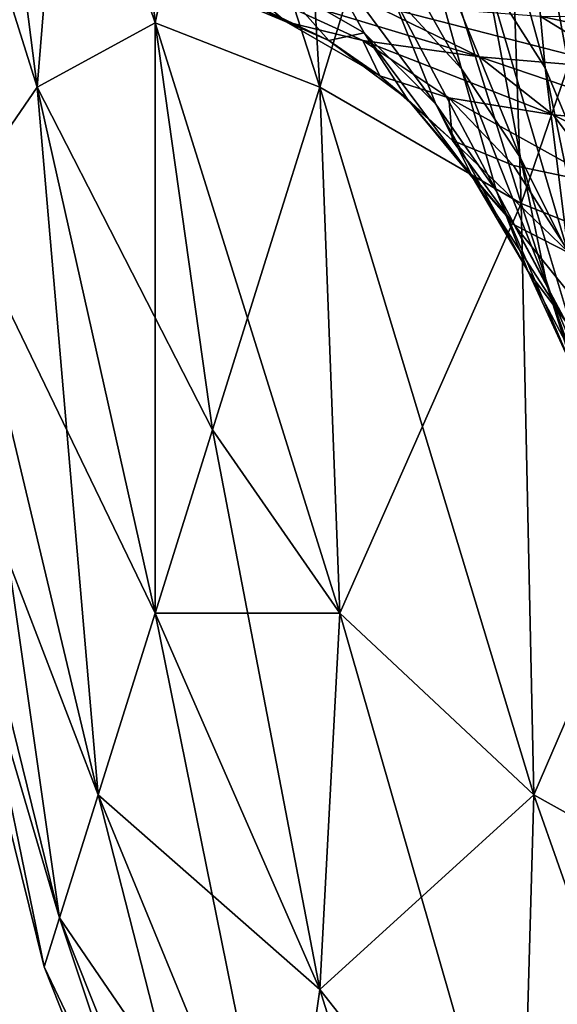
# Model space of a CAD drawing. Extents: x -0.96 to 0.96, y -0.57 to 2.63.
# Tile 15 of 148: x -0.1137 to -0.0508, y -0.4453 to -0.3301. Entities that reach past the tile are written whole.
import ezdxf

# ---------------------------------------------------------------- set-up
doc = ezdxf.new("R2010")
doc.units = 0
doc.layers.add('Brakiri_Cruiser_Main_Texture', color=7, linetype='CONTINUOUS')

msp = doc.modelspace()

# ---------------------------------------------------------------- linework, layer by layer
at = {"layer": 'Brakiri_Cruiser_Main_Texture'}
for points in [[(-0.097832, -0.330452, -0.114137), (-0.104909, -0.25607, -0.122413), (-0.121439, -0.261145, -0.09702)], [(-0.111615, -0.33798, 0.091662), (-0.121439, -0.261145, 0.09702), (-0.104909, -0.25607, 0.122413)], [(-0.111615, -0.33798, 0.091662), (-0.104909, -0.25607, 0.122413), (-0.097832, -0.330452, 0.114137)], [(-0.078568, -0.33798, -0.130217), (-0.083148, -0.261145, -0.141698), (-0.104909, -0.25607, -0.122413)], [(-0.078568, -0.33798, -0.130217), (-0.104909, -0.25607, -0.122413), (-0.097832, -0.330452, -0.114137)], [(-0.097832, -0.330452, 0.114137), (-0.104909, -0.25607, 0.122413), (-0.083148, -0.261145, 0.141698)], [(-0.111615, -0.33798, -0.091662), (-0.121439, -0.261145, -0.09702), (-0.133086, -0.269713, -0.067389)], [(-0.097832, -0.330452, -0.114137), (-0.121439, -0.261145, -0.09702), (-0.111615, -0.33798, -0.091662)], [(-0.12097, -0.351581, 0.064159), (-0.121439, -0.261145, 0.09702), (-0.111615, -0.33798, 0.091662)], [(-0.097832, -0.330452, 0.114137), (-0.083148, -0.261145, 0.141698), (-0.078568, -0.33798, 0.130217)], [(-0.054993, -0.351581, -0.141132), (-0.057754, -0.269713, -0.155286), (-0.083148, -0.261145, -0.141698)], [(-0.054993, -0.351581, -0.141132), (-0.083148, -0.261145, -0.141698), (-0.078568, -0.33798, -0.130217)], [(-0.078568, -0.33798, 0.130217), (-0.083148, -0.261145, 0.141698), (-0.057754, -0.269713, 0.155286)], [(-0.111615, -0.33798, -0.091662), (-0.133086, -0.269713, -0.067389), (-0.12097, -0.351581, -0.064159)], [(-0.078568, -0.33798, 0.130217), (-0.057754, -0.269713, 0.155286), (-0.054993, -0.351581, 0.141132)], [(-0.028281, -0.362271, -0.148112), (-0.029482, -0.276826, -0.163831), (-0.057754, -0.269713, -0.155286)], [(-0.028281, -0.362271, -0.148112), (-0.057754, -0.269713, -0.155286), (-0.054993, -0.351581, -0.141132)], [(-0.054993, -0.351581, 0.141132), (-0.057754, -0.269713, 0.155286), (-0.029482, -0.276826, 0.163831)], [(-0.054993, -0.351581, 0.141132), (-0.029482, -0.276826, 0.163831), (-0.028281, -0.362271, 0.148112)], [(-0.063309, -0.295192, -0.544816), (-0.059058, -0.324883, -0.526281), (-0.052215, -0.335704, -0.552072)], [(-0.063309, -0.295192, -0.544816), (-0.052215, -0.335704, -0.552072), (-0.05495, -0.305707, -0.574091)], [(-0.05495, -0.305707, -0.574091), (-0.052215, -0.335704, -0.552072), (-0.047206, -0.347624, -0.581357)], [(-0.05495, -0.305707, -0.574091), (-0.047206, -0.347624, -0.581357), (-0.048915, -0.31756, -0.608337)], [(-0.077709, -0.308141, -0.482502), (-0.070256, -0.326815, -0.466863), (-0.061998, -0.335818, -0.486151)], [(-0.077709, -0.308141, -0.482502), (-0.061998, -0.335818, -0.486151), (-0.067601, -0.315562, -0.503315)], [(-0.067601, -0.315562, -0.503315), (-0.061998, -0.335818, -0.486151), (-0.055087, -0.346247, -0.507109)], [(-0.067601, -0.315562, -0.503315), (-0.055087, -0.346247, -0.507109), (-0.059058, -0.324883, -0.526281)], [(-0.083393, -0.325817, -0.420173), (-0.07339, -0.331592, -0.434432), (-0.079908, -0.31985, -0.449193)], [(-0.079908, -0.31985, -0.449193), (-0.07339, -0.331592, -0.434432), (-0.064971, -0.339967, -0.451015)], [(-0.079908, -0.31985, -0.449193), (-0.064971, -0.339967, -0.451015), (-0.070256, -0.326815, -0.466863)], [(-0.087522, -0.326065, -0.36688), (-0.082504, -0.330323, -0.385153), (-0.097104, -0.324152, -0.376877)], [(-0.097104, -0.324152, -0.376877), (-0.082504, -0.330323, -0.385153), (-0.089122, -0.326919, -0.396444)], [(-0.089122, -0.326919, -0.396444), (-0.077495, -0.332502, -0.407114), (-0.083393, -0.325817, -0.420173)], [(-0.077495, -0.332502, -0.407114), (-0.07339, -0.331592, -0.434432), (-0.083393, -0.325817, -0.420173)], [(-0.059058, -0.324883, -0.526281), (-0.055087, -0.346247, -0.507109), (-0.049476, -0.357491, -0.529787)], [(-0.059058, -0.324883, -0.526281), (-0.049476, -0.357491, -0.529787), (-0.052215, -0.335704, -0.552072)], [(-0.082504, -0.330323, -0.385153), (-0.077495, -0.332502, -0.407114), (-0.089122, -0.326919, -0.396444)], [(-0.059891, -0.334428, -0.367333), (-0.073537, -0.332488, -0.375241), (-0.087522, -0.326065, -0.36688)], [(-0.059891, -0.334428, -0.367333), (-0.087522, -0.326065, -0.36688), (-0.072747, -0.328142, -0.358776)], [(-0.087522, -0.326065, -0.36688), (-0.073537, -0.332488, -0.375241), (-0.082504, -0.330323, -0.385153)], [(-0.070256, -0.326815, -0.466863), (-0.064971, -0.339967, -0.451015), (-0.057908, -0.350118, -0.469352)], [(-0.070256, -0.326815, -0.466863), (-0.057908, -0.350118, -0.469352), (-0.061998, -0.335818, -0.486151)], [(-0.042731, -0.335856, -0.361446), (-0.059891, -0.334428, -0.367333), (-0.072747, -0.328142, -0.358776)], [(-0.042731, -0.335856, -0.361446), (-0.072747, -0.328142, -0.358776), (-0.052796, -0.329639, -0.352391)], [(-0.091111, -0.378049, -0.106296), (-0.097832, -0.330452, -0.114137), (-0.111615, -0.33798, -0.091662)], [(-0.097832, -0.399519, 0.088913), (-0.111615, -0.33798, 0.091662), (-0.097832, -0.330452, 0.114137)], [(-0.097832, -0.399519, 0.088913), (-0.097832, -0.330452, 0.114137), (-0.091111, -0.378049, 0.106296)], [(-0.076211, -0.399519, -0.114137), (-0.078568, -0.33798, -0.130217), (-0.097832, -0.330452, -0.114137)], [(-0.076211, -0.399519, -0.114137), (-0.097832, -0.330452, -0.114137), (-0.091111, -0.378049, -0.106296)], [(-0.091111, -0.378049, 0.106296), (-0.097832, -0.330452, 0.114137), (-0.078568, -0.33798, 0.130217)], [(-0.073537, -0.332488, -0.375241), (-0.071541, -0.336652, -0.395129), (-0.082504, -0.330323, -0.385153)], [(-0.082504, -0.330323, -0.385153), (-0.071541, -0.336652, -0.395129), (-0.077495, -0.332502, -0.407114)], [(-0.021951, -0.336343, -0.357492), (-0.042731, -0.335856, -0.361446), (-0.052796, -0.329639, -0.352391)], [(-0.021951, -0.336343, -0.357492), (-0.052796, -0.329639, -0.352391), (-0.027688, -0.329812, -0.347549)], [(-0.077495, -0.332502, -0.407114), (-0.068321, -0.33937, -0.420216), (-0.07339, -0.331592, -0.434432)], [(-0.07339, -0.331592, -0.434432), (-0.068321, -0.33937, -0.420216), (-0.060587, -0.348688, -0.435704)], [(-0.07339, -0.331592, -0.434432), (-0.060587, -0.348688, -0.435704), (-0.064971, -0.339967, -0.451015)], [(-0.071541, -0.336652, -0.395129), (-0.068321, -0.33937, -0.420216), (-0.077495, -0.332502, -0.407114)], [(-0.051252, -0.341189, -0.376468), (-0.063479, -0.339227, -0.38474), (-0.073537, -0.332488, -0.375241)], [(-0.051252, -0.341189, -0.376468), (-0.073537, -0.332488, -0.375241), (-0.059891, -0.334428, -0.367333)], [(-0.073537, -0.332488, -0.375241), (-0.063479, -0.339227, -0.38474), (-0.071541, -0.336652, -0.395129)], [(-0.035903, -0.342564, -0.370417), (-0.051252, -0.341189, -0.376468), (-0.059891, -0.334428, -0.367333)], [(-0.035903, -0.342564, -0.370417), (-0.059891, -0.334428, -0.367333), (-0.042731, -0.335856, -0.361446)], [(-0.061998, -0.335818, -0.486151), (-0.057908, -0.350118, -0.469352), (-0.051974, -0.361222, -0.488874)], [(-0.061998, -0.335818, -0.486151), (-0.051974, -0.361222, -0.488874), (-0.055087, -0.346247, -0.507109)], [(-0.052215, -0.335704, -0.552072), (-0.049476, -0.357491, -0.529787), (-0.045295, -0.369223, -0.554836)], [(-0.052215, -0.335704, -0.552072), (-0.045295, -0.369223, -0.554836), (-0.047206, -0.347624, -0.581357)], [(-0.063479, -0.339227, -0.38474), (-0.063044, -0.344211, -0.40718), (-0.071541, -0.336652, -0.395129)], [(-0.071541, -0.336652, -0.395129), (-0.063044, -0.344211, -0.40718), (-0.068321, -0.33937, -0.420216)], [(-0.097832, -0.399519, -0.088913), (-0.111615, -0.33798, -0.091662), (-0.12097, -0.351581, -0.064159)], [(-0.104479, -0.420753, 0.062465), (-0.12097, -0.351581, 0.064159), (-0.111615, -0.33798, 0.091662)], [(-0.091111, -0.378049, -0.106296), (-0.111615, -0.33798, -0.091662), (-0.097832, -0.399519, -0.088913)], [(-0.104479, -0.420753, 0.062465), (-0.111615, -0.33798, 0.091662), (-0.097832, -0.399519, 0.088913)], [(-0.091111, -0.378049, 0.106296), (-0.078568, -0.33798, 0.130217), (-0.076211, -0.399519, 0.114137)], [(-0.053542, -0.420753, -0.121892), (-0.054993, -0.351581, -0.141132), (-0.078568, -0.33798, -0.130217)], [(-0.053542, -0.420753, -0.121892), (-0.078568, -0.33798, -0.130217), (-0.076211, -0.399519, -0.114137)], [(-0.076211, -0.399519, 0.114137), (-0.078568, -0.33798, 0.130217), (-0.054993, -0.351581, 0.141132)], [(-0.068321, -0.33937, -0.420216), (-0.063044, -0.344211, -0.40718), (-0.05584, -0.35407, -0.421677)], [(-0.068321, -0.33937, -0.420216), (-0.05584, -0.35407, -0.421677), (-0.060587, -0.348688, -0.435704)], [(-0.04511, -0.349375, -0.387083), (-0.055898, -0.347141, -0.395956), (-0.063479, -0.339227, -0.38474)], [(-0.04511, -0.349375, -0.387083), (-0.063479, -0.339227, -0.38474), (-0.051252, -0.341189, -0.376468)], [(-0.063479, -0.339227, -0.38474), (-0.055898, -0.347141, -0.395956), (-0.063044, -0.344211, -0.40718)], [(-0.064971, -0.339967, -0.451015), (-0.060587, -0.348688, -0.435704), (-0.054172, -0.35952, -0.453082)], [(-0.064971, -0.339967, -0.451015), (-0.054172, -0.35952, -0.453082), (-0.057908, -0.350118, -0.469352)], [(-0.031591, -0.350948, -0.380632), (-0.04511, -0.349375, -0.387083), (-0.051252, -0.341189, -0.376468)], [(-0.031591, -0.350948, -0.380632), (-0.051252, -0.341189, -0.376468), (-0.035903, -0.342564, -0.370417)], [(-0.063044, -0.344211, -0.40718), (-0.055898, -0.347141, -0.395956), (-0.049352, -0.357394, -0.409585)], [(-0.063044, -0.344211, -0.40718), (-0.049352, -0.357394, -0.409585), (-0.05584, -0.35407, -0.421677)], [(-0.055087, -0.346247, -0.507109), (-0.051974, -0.361222, -0.488874), (-0.047117, -0.372741, -0.509613)], [(-0.055087, -0.346247, -0.507109), (-0.047117, -0.372741, -0.509613), (-0.049476, -0.357491, -0.529787)], [(-0.04511, -0.349375, -0.387083), (-0.049352, -0.357394, -0.409585), (-0.055898, -0.347141, -0.395956)], [(-0.060587, -0.348688, -0.435704), (-0.05584, -0.35407, -0.421677), (-0.049805, -0.36537, -0.438106)], [(-0.060587, -0.348688, -0.435704), (-0.049805, -0.36537, -0.438106), (-0.054172, -0.35952, -0.453082)], [(-0.057908, -0.350118, -0.469352), (-0.054172, -0.35952, -0.453082), (-0.048842, -0.371119, -0.471761)], [(-0.057908, -0.350118, -0.469352), (-0.048842, -0.371119, -0.471761), (-0.051974, -0.361222, -0.488874)], [(-0.104479, -0.420753, -0.062465), (-0.12097, -0.351581, -0.064159), (-0.126953, -0.362271, -0.032995)], [(-0.108984, -0.435144, 0.032357), (-0.126953, -0.362271, 0.032995), (-0.12097, -0.351581, 0.064159)], [(-0.097832, -0.399519, -0.088913), (-0.12097, -0.351581, -0.064159), (-0.104479, -0.420753, -0.062465)], [(-0.108984, -0.435144, 0.032357), (-0.12097, -0.351581, 0.064159), (-0.104479, -0.420753, 0.062465)], [(-0.076211, -0.399519, 0.114137), (-0.054993, -0.351581, 0.141132), (-0.053542, -0.420753, 0.121892)], [(-0.027734, -0.435144, -0.127148), (-0.028281, -0.362271, -0.148112), (-0.054993, -0.351581, -0.141132)], [(-0.027734, -0.435144, -0.127148), (-0.054993, -0.351581, -0.141132), (-0.053542, -0.420753, -0.121892)], [(-0.053542, -0.420753, 0.121892), (-0.054993, -0.351581, 0.141132), (-0.028281, -0.362271, 0.148112)], [(-0.05584, -0.35407, -0.421677), (-0.049352, -0.357394, -0.409585), (-0.043824, -0.369011, -0.425187)], [(-0.05584, -0.35407, -0.421677), (-0.043824, -0.369011, -0.425187), (-0.049805, -0.36537, -0.438106)], [(-0.054172, -0.35952, -0.453082), (-0.049805, -0.36537, -0.438106), (-0.044813, -0.377248, -0.455951)], [(-0.054172, -0.35952, -0.453082), (-0.044813, -0.377248, -0.455951), (-0.048842, -0.371119, -0.471761)], [(-0.051974, -0.361222, -0.488874), (-0.048842, -0.371119, -0.471761), (-0.044366, -0.382733, -0.491151)], [(-0.051974, -0.361222, -0.488874), (-0.044366, -0.382733, -0.491151), (-0.047117, -0.372741, -0.509613)], [(-0.108984, -0.435144, -0.032357), (-0.126953, -0.362271, -0.032995), (-0.129102, -0.366888)], [(-0.110781, -0.440885), (-0.129102, -0.366888), (-0.126953, -0.362271, 0.032995)], [(-0.104479, -0.420753, -0.062465), (-0.126953, -0.362271, -0.032995), (-0.108984, -0.435144, -0.032357)], [(-0.110781, -0.440885), (-0.126953, -0.362271, 0.032995), (-0.108984, -0.435144, 0.032357)], [(-0.053542, -0.420753, 0.121892), (-0.028281, -0.362271, 0.148112), (-0.027734, -0.435144, 0.127148)], [(-0.108984, -0.435144, -0.032357), (-0.129102, -0.366888), (-0.110781, -0.440885)], [(-0.091111, -0.378049, 0.106296), (-0.078568, -0.443547, 0.091662), (-0.097832, -0.399519, 0.088913)], [(-0.097832, -0.399519, -0.088913), (-0.076211, -0.399519, -0.114137), (-0.091111, -0.378049, -0.106296)], [(-0.091111, -0.378049, 0.106296), (-0.076211, -0.399519, 0.114137), (-0.078568, -0.443547, 0.091662)], [(-0.097832, -0.399519, 0.088913), (-0.082826, -0.473432, 0.064159), (-0.104479, -0.420753, 0.062465)], [(-0.104479, -0.420753, -0.062465), (-0.078568, -0.443547, -0.091662), (-0.097832, -0.399519, -0.088913)], [(-0.097832, -0.399519, 0.088913), (-0.078568, -0.443547, 0.091662), (-0.082826, -0.473432, 0.064159)], [(-0.097832, -0.399519, -0.088913), (-0.078568, -0.443547, -0.091662), (-0.076211, -0.399519, -0.114137)], [(-0.076211, -0.399519, 0.114137), (-0.054993, -0.473432, 0.09663), (-0.078568, -0.443547, 0.091662)], [(-0.078568, -0.443547, -0.091662), (-0.053542, -0.420753, -0.121892), (-0.076211, -0.399519, -0.114137)], [(-0.076211, -0.399519, 0.114137), (-0.053542, -0.420753, 0.121892), (-0.054993, -0.473432, 0.09663)], [(-0.104479, -0.420753, 0.062465), (-0.086172, -0.492545, 0.032995), (-0.108984, -0.435144, 0.032357)], [(-0.108984, -0.435144, -0.032357), (-0.082826, -0.473432, -0.064159), (-0.104479, -0.420753, -0.062465)], [(-0.104479, -0.420753, 0.062465), (-0.082826, -0.473432, 0.064159), (-0.086172, -0.492545, 0.032995)], [(-0.104479, -0.420753, -0.062465), (-0.082826, -0.473432, -0.064159), (-0.078568, -0.443547, -0.091662)], [(-0.078568, -0.443547, -0.091662), (-0.054993, -0.473432, -0.09663), (-0.053542, -0.420753, -0.121892)], [(-0.053542, -0.420753, 0.121892), (-0.028281, -0.492545, 0.100534), (-0.054993, -0.473432, 0.09663)], [(-0.054993, -0.473432, -0.09663), (-0.027734, -0.435144, -0.127148), (-0.053542, -0.420753, -0.121892)], [(-0.053542, -0.420753, 0.121892), (-0.027734, -0.435144, 0.127148), (-0.028281, -0.492545, 0.100534)], [(-0.108984, -0.435144, 0.032357), (-0.087617, -0.499408), (-0.110781, -0.440885)], [(-0.110781, -0.440885), (-0.086172, -0.492545, -0.032995), (-0.108984, -0.435144, -0.032357)], [(-0.108984, -0.435144, 0.032357), (-0.086172, -0.492545, 0.032995), (-0.087617, -0.499408)], [(-0.108984, -0.435144, -0.032357), (-0.086172, -0.492545, -0.032995), (-0.082826, -0.473432, -0.064159)], [(-0.054993, -0.473432, -0.09663), (-0.028281, -0.492545, -0.100534), (-0.027734, -0.435144, -0.127148)], [(-0.110781, -0.440885), (-0.087617, -0.499408), (-0.086172, -0.492545, -0.032995)], [(-0.078568, -0.443547, 0.091662), (-0.057539, -0.510513, 0.067129), (-0.082826, -0.473432, 0.064159)], [(-0.082826, -0.473432, -0.064159), (-0.054993, -0.473432, -0.09663), (-0.078568, -0.443547, -0.091662)], [(-0.078568, -0.443547, 0.091662), (-0.054993, -0.473432, 0.09663), (-0.057539, -0.510513, 0.067129)]]:
    msp.add_3dface(points, dxfattribs=at)

doc.saveas('drawing.dxf')
